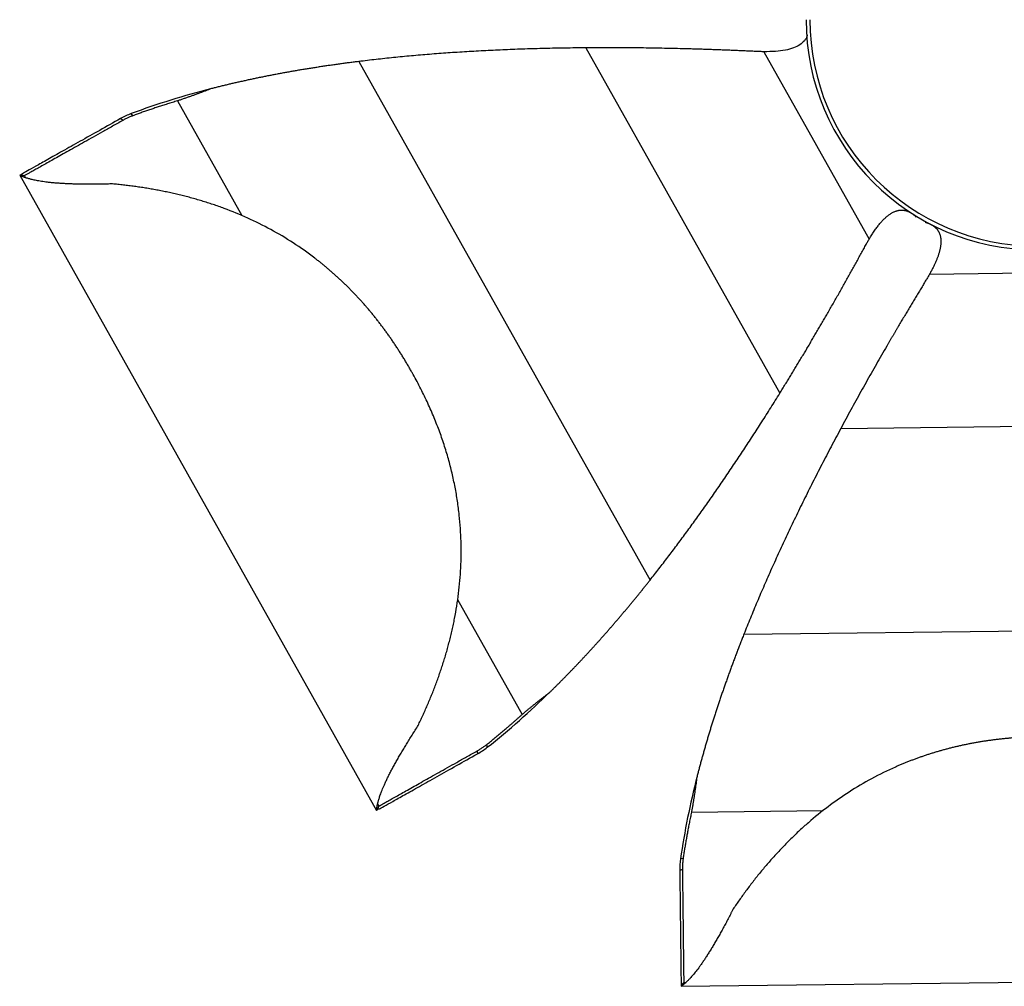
# Paper-space layout '_Inferior' of a CAD drawing. Header units: millimetres. Extents: x -205 to 325, y -312 to 192.
# Tile 1 of 4: x -205 to 52, y -312 to -60. Entities that reach past the tile are written whole.
import ezdxf

# ---------------------------------------------------------------- set-up
doc = ezdxf.new("R2010")
doc.units = ezdxf.units.MM

psp = doc.layouts.new('_Inferior')

# ---------------------------------------------------------------- linework, layer by layer
at = {"color": 7, "linetype": 'Continuous', "lineweight": 25}
for p, q in [((-57.46, -67.34), (-6.85, -157.43)), ((-11.01, -68.35), (16.45, -117.22)), ((-116.65, -70.91), (-40.67, -206.12)), ((-163.92, -81.17), (-147.11, -111.09)), ((-175.54, -85.04), (-175.97, -84.49)), ((-178.19, -86.27), (-178.76, -85.79)), ((-205.08, -100.58), (-112, -266.22)), ((-205.06, -100.57), (-111.99, -266.21)), ((-204.8, -100.42), (-205.05, -100.57)), ((-203.85, -100.69), (-204.8, -100.42)), ((-203.85, -100.69), (-203.56, -101.21)), ((28.81, -111.26), (28.7, -111.46)), ((31.09, -112.84), (31.2, -112.64)), ((32.22, -126.33), (88.27, -125.67)), ((9.05, -166.6), (112.37, -165.4)), ((-90.89, -211.16), (-74.03, -241.16)), ((-16.21, -220.25), (138.88, -218.44)), ((-83.37, -249.07), (-83.13, -249.72)), ((-85.8, -250.69), (-85.68, -251.43)), ((-111.73, -266.07), (-111.99, -266.21)), ((-111.75, -264.59), (-111.46, -265.11)), ((-111.73, -266.07), (-111.46, -265.11)), ((-29.88, -266.65), (4.44, -266.25)), ((-32.05, -278.7), (-32.74, -278.82)), ((-32.24, -281.61), (-32.94, -281.88)), ((-32.59, -312.06), (157.4, -309.84)), ((-32.59, -312.07), (157.4, -309.85)), ((-31.9, -311.05), (-32.59, -311.76)), ((-32.59, -311.76), (-32.58, -312.04)), ((-31.9, -311.05), (-31.31, -311.04))]:
    psp.add_line(p, q, dxfattribs=at)
for radius in [60, 59]:
    psp.add_arc((60, -60), radius, 180, 0, dxfattribs=at)
for points, knots in [([(0.3, -63.95), (0.29, -64.03), (0.21, -64.61), (-0.43, -65.58), (-1.65, -66.67), (-3.37, -67.47), (-5.51, -68.01), (-8.11, -68.33), (-9.99, -68.34), (-11.01, -68.35)], [0, 0, 0, 0, 0.020255, 0.134038, 0.255729, 0.396958, 0.565355, 0.765466, 1, 1, 1, 1]), ([(-57.46, -67.34), (-58.36, -67.35), (-60.15, -67.37), (-62.83, -67.4), (-65.48, -67.45), (-68.12, -67.51), (-70.73, -67.58), (-73.33, -67.66), (-75.91, -67.75), (-78.46, -67.85), (-81, -67.96), (-83.51, -68.08), (-86.01, -68.22), (-88.48, -68.36), (-90.94, -68.51), (-93.38, -68.68), (-95.79, -68.85), (-98.19, -69.04), (-100.57, -69.23), (-102.92, -69.44), (-105.26, -69.66), (-107.58, -69.89), (-109.87, -70.13), (-112.15, -70.38), (-114.41, -70.63), (-115.9, -70.82), (-116.65, -70.91)], [0, 0, 0, 0, 0.045255, 0.090193, 0.134813, 0.179118, 0.223107, 0.266782, 0.310142, 0.353189, 0.395923, 0.438346, 0.480458, 0.522259, 0.563752, 0.604935, 0.645811, 0.68638, 0.726643, 0.766601, 0.806256, 0.845607, 0.884656, 0.923403, 0.961851, 1, 1, 1, 1]), ([(-12.89, -68.29), (-13.11, -68.28), (-13.54, -68.26), (-14.2, -68.23), (-14.86, -68.2), (-15.52, -68.17), (-16.18, -68.14), (-16.84, -68.11), (-17.51, -68.08), (-18.18, -68.06), (-18.85, -68.03), (-19.53, -68), (-20.21, -67.97), (-20.89, -67.95), (-21.57, -67.92), (-22.25, -67.89), (-22.94, -67.87), (-23.63, -67.84), (-24.33, -67.82), (-25.02, -67.79), (-25.72, -67.77), (-26.43, -67.75), (-27.13, -67.73), (-27.84, -67.7), (-28.55, -67.68), (-29.26, -67.66), (-29.98, -67.64), (-30.7, -67.62), (-31.42, -67.6), (-32.14, -67.58), (-33.54, -67.55), (-35.6, -67.5), (-38.32, -67.44), (-41.05, -67.4), (-43.78, -67.36), (-46.51, -67.34), (-49.25, -67.32), (-51.98, -67.32), (-54.73, -67.32), (-56.55, -67.34), (-57.46, -67.34)], [0, 0, 0, 0, 0.014227, 0.028493, 0.042802, 0.057156, 0.071558, 0.086011, 0.100518, 0.115082, 0.129706, 0.14439, 0.159139, 0.173953, 0.188836, 0.203789, 0.218813, 0.23391, 0.249082, 0.26433, 0.279655, 0.295058, 0.310541, 0.326104, 0.341749, 0.357478, 0.37329, 0.389186, 0.405169, 0.421238, 0.437395, 0.498113, 0.559232, 0.620781, 0.682781, 0.745251, 0.808202, 0.871644, 0.935577, 1, 1, 1, 1]), ([(-11.01, -68.35), (-11.16, -68.35), (-11.47, -68.34), (-11.93, -68.33), (-12.41, -68.32), (-12.73, -68.3), (-12.89, -68.29)], [0, 0, 0, 0, 0.242974, 0.49061, 0.74294, 1, 1, 1, 1]), ([(-116.65, -70.91), (-117.05, -70.96), (-117.85, -71.06), (-119.04, -71.21), (-120.24, -71.37), (-121.42, -71.53), (-122.6, -71.69), (-123.77, -71.86), (-124.94, -72.03), (-126.1, -72.2), (-127.26, -72.38), (-128.41, -72.56), (-129.56, -72.74), (-130.69, -72.92), (-131.83, -73.11), (-132.96, -73.3), (-134.08, -73.5), (-135.19, -73.69), (-136.31, -73.9), (-137.41, -74.1), (-138.51, -74.31), (-139.6, -74.52), (-140.69, -74.73), (-141.77, -74.95), (-142.85, -75.17), (-143.92, -75.39), (-144.98, -75.61), (-146.04, -75.84), (-147.1, -76.08), (-148.15, -76.31), (-149.19, -76.55), (-150.23, -76.79), (-151.26, -77.04), (-152.28, -77.28), (-153.3, -77.54), (-154.32, -77.79), (-154.99, -77.96), (-155.33, -78.05)], [0, 0, 0, 0, 0.032257, 0.06427, 0.09604, 0.12757, 0.158861, 0.189915, 0.220735, 0.251323, 0.281681, 0.311812, 0.341719, 0.371403, 0.400867, 0.430115, 0.45915, 0.487973, 0.516589, 0.545, 0.573209, 0.60122, 0.629036, 0.65666, 0.684095, 0.711345, 0.738414, 0.765304, 0.79202, 0.818567, 0.844947, 0.871167, 0.897229, 0.923138, 0.9489, 0.974519, 1, 1, 1, 1]), ([(-155.33, -78.05), (-158.69, -78.92), (-162.18, -79.9), (-169.14, -82.06), (-172.62, -83.24), (-175.97, -84.49)], [0, 0, 0, 0, 0.5, 0.5, 1, 1, 1, 1]), ([(-155.33, -78.05), (-155.56, -78.14), (-156.03, -78.33), (-156.75, -78.61), (-157.48, -78.88), (-158.23, -79.16), (-158.99, -79.45), (-159.77, -79.73), (-160.57, -80.02), (-161.39, -80.3), (-162.22, -80.59), (-163.06, -80.88), (-163.63, -81.07), (-163.92, -81.17)], [0, 0, 0, 0, 0.082375, 0.166387, 0.252056, 0.339404, 0.428453, 0.519229, 0.611757, 0.706067, 0.802189, 0.900155, 1, 1, 1, 1]), ([(-163.92, -81.17), (-164.14, -81.24), (-164.58, -81.37), (-165.24, -81.57), (-165.89, -81.77), (-166.54, -81.97), (-167.19, -82.18), (-168, -82.43), (-168.96, -82.75), (-170.08, -83.12), (-171.19, -83.49), (-172.29, -83.87), (-173.38, -84.25), (-174.46, -84.64), (-175.18, -84.91), (-175.54, -85.04)], [0, 0, 0, 0, 0.055278, 0.11041, 0.165402, 0.220264, 0.275008, 0.329646, 0.425422, 0.521008, 0.616509, 0.712046, 0.807749, 0.903719, 1, 1, 1, 1]), ([(-178.76, -85.79), (-182.47, -87.87), (-186.07, -89.9), (-190.94, -92.63), (-192.47, -93.49), (-195.3, -95.09), (-196.6, -95.82), (-198.94, -97.13), (-199.97, -97.71), (-201.74, -98.7), (-202.47, -99.11), (-203.65, -99.77), (-204.08, -100.02), (-204.66, -100.34), (-204.8, -100.42), (-204.8, -100.42)], [0, 0, 0, 0, 0.25, 0.25, 0.375, 0.375, 0.5, 0.5, 0.625, 0.625, 0.75, 0.75, 0.875, 0.875, 1, 1, 1, 1]), ([(-178.18, -86.27), (-179.12, -86.8), (-180.03, -87.31), (-181.79, -88.3), (-184.36, -89.74), (-188.25, -91.93), (-191, -93.47), (-193.58, -94.92), (-196, -96.28), (-198.56, -97.72), (-199.87, -98.46), (-200.69, -98.92), (-201.08, -99.13), (-201.78, -99.53), (-202.11, -99.71), (-202.68, -100.03), (-202.94, -100.18), (-203.59, -100.54), (-203.85, -100.69), (-203.85, -100.69)], [0, 0, 0, 0, 0.0625, 0.0625, 0.125, 0.25, 0.375, 0.375, 0.5, 0.625, 0.6875, 0.6875, 0.75, 0.75, 0.8125, 0.8125, 0.875, 0.875, 1, 1, 1, 1]), ([(-175.54, -85.04), (-175.67, -85.09), (-175.93, -85.19), (-176.31, -85.35), (-176.7, -85.52), (-177.07, -85.69), (-177.45, -85.88), (-177.82, -86.07), (-178.06, -86.2), (-178.18, -86.27)], [0, 0, 0, 0, 0.141412, 0.283193, 0.42541, 0.568131, 0.711425, 0.855358, 1, 1, 1, 1]), ([(-180.86, -102.82), (-181.1, -102.83), (-181.58, -102.85), (-182.3, -102.86), (-183.01, -102.88), (-183.71, -102.89), (-184.41, -102.9), (-185.09, -102.91), (-185.76, -102.92), (-186.43, -102.92), (-187.08, -102.92), (-187.73, -102.92), (-188.37, -102.91), (-189, -102.9), (-189.62, -102.89), (-190.23, -102.88), (-190.83, -102.86), (-191.42, -102.84), (-192, -102.82), (-192.58, -102.8), (-193.14, -102.77), (-193.7, -102.74), (-194.24, -102.71), (-194.78, -102.67), (-195.3, -102.63), (-195.82, -102.59), (-196.33, -102.55), (-196.82, -102.5), (-197.31, -102.45), (-197.79, -102.4), (-198.64, -102.29), (-199.75, -102.13), (-201.01, -101.9), (-202.03, -101.66), (-202.75, -101.46), (-203.27, -101.31), (-203.64, -101.18), (-203.96, -101.07), (-204.24, -100.96), (-204.47, -100.86), (-204.66, -100.78), (-204.81, -100.7), (-204.92, -100.64), (-205, -100.6), (-205.03, -100.58), (-205.05, -100.57)], [0, 0, 0, 0, 0.020812, 0.041507, 0.062086, 0.082554, 0.102912, 0.123164, 0.143312, 0.16336, 0.183309, 0.203165, 0.222929, 0.242604, 0.262194, 0.281703, 0.301132, 0.320487, 0.339771, 0.358986, 0.378138, 0.397229, 0.416264, 0.435247, 0.454182, 0.473073, 0.491925, 0.510742, 0.529532, 0.548299, 0.567052, 0.631413, 0.689654, 0.741684, 0.787312, 0.813888, 0.83934, 0.863655, 0.886809, 0.908778, 0.929547, 0.949093, 0.967381, 0.984366, 1, 1, 1, 1]), ([(-102.73, -152.04), (-102.91, -151.72), (-103.27, -151.1), (-103.8, -150.17), (-104.35, -149.25), (-104.9, -148.34), (-105.46, -147.44), (-106.02, -146.55), (-106.58, -145.67), (-107.16, -144.8), (-107.73, -143.94), (-108.32, -143.09), (-108.91, -142.25), (-109.5, -141.42), (-110.1, -140.6), (-110.7, -139.8), (-111.31, -139), (-111.93, -138.21), (-112.55, -137.43), (-113.17, -136.66), (-113.8, -135.9), (-114.44, -135.15), (-115.08, -134.41), (-115.72, -133.68), (-116.37, -132.97), (-117.03, -132.26), (-117.69, -131.56), (-118.35, -130.87), (-119.02, -130.18), (-119.69, -129.51), (-120.37, -128.85), (-121.05, -128.2), (-121.74, -127.56), (-122.43, -126.93), (-123.12, -126.3), (-123.82, -125.69), (-124.52, -125.08), (-125.23, -124.49), (-125.94, -123.9), (-126.65, -123.32), (-127.37, -122.76), (-129.68, -120.97), (-133.68, -118.14), (-139.55, -114.66), (-145.57, -111.67), (-150.15, -109.79), (-153.18, -108.7), (-154.65, -108.19), (-156.11, -107.72), (-157.58, -107.26), (-159.05, -106.83), (-160.52, -106.42), (-161.99, -106.03), (-163.46, -105.67), (-164.94, -105.32), (-166.41, -105), (-167.87, -104.7), (-169.34, -104.41), (-170.8, -104.15), (-172.26, -103.91), (-173.71, -103.68), (-175.16, -103.48), (-176.59, -103.29), (-178.03, -103.12), (-179.45, -102.96), (-180.39, -102.87), (-180.86, -102.82)], [0, 0, 0, 0, 0.010992, 0.021922, 0.03279, 0.043599, 0.054349, 0.065041, 0.075675, 0.086254, 0.096777, 0.107246, 0.117661, 0.128025, 0.138337, 0.148599, 0.158812, 0.168977, 0.179094, 0.189165, 0.19919, 0.209172, 0.21911, 0.229005, 0.238859, 0.248672, 0.258446, 0.268181, 0.277878, 0.287538, 0.297161, 0.30675, 0.316304, 0.325824, 0.335312, 0.344767, 0.354192, 0.363585, 0.372949, 0.382284, 0.391591, 0.40087, 0.471445, 0.540873, 0.609438, 0.677385, 0.693389, 0.709388, 0.725386, 0.741385, 0.757388, 0.773397, 0.789415, 0.805445, 0.821489, 0.83755, 0.853632, 0.869738, 0.885872, 0.902039, 0.918243, 0.934488, 0.95078, 0.967125, 0.98353, 1, 1, 1, 1]), ([(16.45, -117.22), (16.56, -117.04), (16.78, -116.67), (17.11, -116.14), (17.45, -115.63), (17.78, -115.14), (18.1, -114.67), (18.43, -114.22), (18.76, -113.8), (19.08, -113.39), (19.4, -113), (19.72, -112.64), (20.04, -112.29), (20.36, -111.97), (20.68, -111.67), (20.99, -111.39), (21.31, -111.13), (21.62, -110.89), (21.93, -110.67), (22.24, -110.48), (22.55, -110.3), (22.86, -110.14), (23.16, -110.01), (23.47, -109.9), (23.77, -109.8), (24.07, -109.73), (24.37, -109.68), (24.67, -109.65), (24.97, -109.65), (25.27, -109.66), (25.56, -109.69), (25.85, -109.75), (26.15, -109.83), (26.44, -109.92), (26.72, -110.04), (27.01, -110.18), (27.3, -110.34), (27.58, -110.52), (27.86, -110.72), (28.14, -110.95), (28.42, -111.19), (28.6, -111.37), (28.7, -111.46)], [0, 0, 0, 0, 0.040128, 0.0791, 0.116925, 0.153614, 0.189179, 0.223632, 0.256987, 0.289261, 0.320469, 0.350631, 0.379768, 0.407903, 0.435062, 0.461273, 0.486568, 0.510983, 0.534557, 0.557335, 0.579363, 0.600697, 0.621395, 0.641522, 0.661148, 0.680349, 0.699206, 0.717804, 0.736233, 0.754583, 0.772949, 0.791421, 0.810091, 0.829047, 0.848374, 0.868149, 0.888448, 0.909339, 0.930885, 0.953143, 0.976166, 1, 1, 1, 1]), ([(31.09, -112.84), (31.18, -112.86), (31.37, -112.92), (31.64, -113), (31.9, -113.1), (32.15, -113.2), (32.39, -113.31), (32.62, -113.42), (32.84, -113.54), (33.05, -113.67), (33.25, -113.8), (33.44, -113.94), (33.62, -114.09), (33.79, -114.25), (33.95, -114.41), (34.1, -114.57), (34.24, -114.75), (34.37, -114.93), (34.49, -115.12), (34.6, -115.31), (34.7, -115.51), (34.8, -115.72), (34.88, -115.94), (34.95, -116.16), (35.01, -116.39), (35.06, -116.62), (35.1, -116.86), (35.13, -117.11), (35.15, -117.36), (35.16, -117.63), (35.17, -117.89), (35.16, -118.17), (35.14, -118.45), (35.11, -118.74), (35.07, -119.03), (35.02, -119.33), (34.96, -119.64), (34.9, -119.96), (34.82, -120.28), (34.73, -120.61), (34.63, -120.94), (34.52, -121.28), (34.41, -121.63), (34.28, -121.99), (34.14, -122.35), (33.99, -122.72), (33.83, -123.09), (33.67, -123.47), (33.49, -123.86), (33.3, -124.25), (33.1, -124.66), (32.9, -125.06), (32.68, -125.48), (32.45, -125.9), (32.3, -126.18), (32.22, -126.33)], [0, 0, 0, 0, 0.018065, 0.035661, 0.052808, 0.069528, 0.085842, 0.101776, 0.117355, 0.132607, 0.147563, 0.162254, 0.176713, 0.190976, 0.205078, 0.219058, 0.232955, 0.246807, 0.260655, 0.274539, 0.288497, 0.30257, 0.316795, 0.331208, 0.345846, 0.360742, 0.375928, 0.391433, 0.407288, 0.423518, 0.440148, 0.457201, 0.474698, 0.49266, 0.511104, 0.530048, 0.549506, 0.569494, 0.590025, 0.61111, 0.632762, 0.654991, 0.677805, 0.701215, 0.725229, 0.749854, 0.775097, 0.800965, 0.827463, 0.854599, 0.882376, 0.910801, 0.939877, 0.969608, 1, 1, 1, 1]), ([(15.52, -118.86), (15.6, -118.72), (15.75, -118.44), (15.99, -118.02), (16.22, -117.62), (16.37, -117.35), (16.45, -117.22)], [0, 0, 0, 0, 0.25706, 0.50939, 0.757026, 1, 1, 1, 1]), ([(-6.85, -157.43), (-6.61, -157.04), (-6.13, -156.26), (-5.41, -155.09), (-4.69, -153.93), (-3.98, -152.76), (-3.27, -151.59), (-2.56, -150.42), (-1.86, -149.25), (-1.15, -148.08), (-0.45, -146.91), (0.24, -145.74), (0.94, -144.57), (1.63, -143.39), (2.32, -142.22), (3.01, -141.04), (3.69, -139.87), (4.38, -138.69), (5.06, -137.52), (5.76, -136.3), (6.48, -135.03), (7.23, -133.74), (7.96, -132.45), (8.69, -131.17), (9.4, -129.9), (10.11, -128.64), (10.81, -127.39), (11.51, -126.14), (12.2, -124.91), (12.87, -123.68), (13.55, -122.46), (14.21, -121.25), (14.87, -120.05), (15.31, -119.26), (15.52, -118.86)], [0, 0, 0, 0, 0.032221, 0.064322, 0.0963, 0.128156, 0.15989, 0.191502, 0.222991, 0.25436, 0.285609, 0.316739, 0.347752, 0.37865, 0.409436, 0.440112, 0.470682, 0.501148, 0.531514, 0.561783, 0.595218, 0.62828, 0.660978, 0.693321, 0.725317, 0.756979, 0.788317, 0.819343, 0.850073, 0.880525, 0.91072, 0.940681, 0.970432, 1, 1, 1, 1]), ([(31.27, -127.95), (31.15, -128.13), (30.93, -128.51), (30.58, -129.07), (30.24, -129.63), (29.9, -130.19), (29.56, -130.76), (29.21, -131.33), (28.87, -131.9), (28.52, -132.48), (28.17, -133.05), (27.82, -133.63), (27.47, -134.21), (27.12, -134.8), (26.77, -135.38), (26.42, -135.97), (26.07, -136.57), (25.72, -137.16), (25.36, -137.76), (25.01, -138.36), (24.65, -138.96), (24.29, -139.56), (23.94, -140.17), (23.58, -140.78), (23.22, -141.4), (22.86, -142.01), (22.5, -142.63), (22.13, -143.25), (21.77, -143.87), (21.41, -144.5), (20.71, -145.71), (19.67, -147.49), (18.32, -149.86), (16.97, -152.23), (15.63, -154.61), (14.3, -156.99), (12.98, -159.38), (11.66, -161.78), (10.35, -164.19), (9.48, -165.8), (9.05, -166.6)], [0, 0, 0, 0, 0.014227, 0.028493, 0.042802, 0.057156, 0.071558, 0.086011, 0.100518, 0.115082, 0.129706, 0.14439, 0.159139, 0.173953, 0.188836, 0.203789, 0.218813, 0.23391, 0.249082, 0.26433, 0.279655, 0.295058, 0.310541, 0.326104, 0.341749, 0.357478, 0.37329, 0.389186, 0.405169, 0.421238, 0.437395, 0.498113, 0.559232, 0.620781, 0.682781, 0.745251, 0.808202, 0.871644, 0.935577, 1, 1, 1, 1]), ([(32.22, -126.33), (32.14, -126.46), (31.99, -126.73), (31.76, -127.13), (31.52, -127.54), (31.35, -127.81), (31.27, -127.95)], [0, 0, 0, 0, 0.242974, 0.49061, 0.74294, 1, 1, 1, 1]), ([(-101.33, -244.36), (-101.22, -244.15), (-101.02, -243.73), (-100.71, -243.08), (-100.41, -242.44), (-100.11, -241.79), (-99.81, -241.14), (-99.51, -240.48), (-99.21, -239.82), (-98.92, -239.15), (-98.63, -238.48), (-98.35, -237.81), (-98.07, -237.13), (-97.79, -236.45), (-97.51, -235.77), (-97.24, -235.08), (-96.97, -234.39), (-96.7, -233.7), (-96.44, -233), (-96.18, -232.3), (-95.93, -231.6), (-95.68, -230.89), (-95.43, -230.18), (-95.19, -229.46), (-94.95, -228.75), (-94.72, -228.03), (-94.49, -227.31), (-94.27, -226.58), (-94.05, -225.85), (-93.83, -225.12), (-93.62, -224.39), (-93.42, -223.65), (-93.22, -222.91), (-93.02, -222.17), (-92.83, -221.43), (-92.65, -220.68), (-92.47, -219.93), (-92.29, -219.18), (-92.13, -218.43), (-91.96, -217.67), (-91.81, -216.92), (-91.28, -214.26), (-90.54, -209.62), (-89.96, -202.91), (-89.88, -196.08), (-90.24, -190.88), (-90.65, -187.37), (-90.91, -185.55), (-91.2, -183.72), (-91.53, -181.89), (-91.91, -180.05), (-92.32, -178.21), (-92.78, -176.36), (-93.28, -174.51), (-93.82, -172.65), (-94.4, -170.79), (-95.03, -168.93), (-95.71, -167.06), (-96.43, -165.19), (-97.19, -163.32), (-98, -161.44), (-98.85, -159.56), (-99.75, -157.68), (-100.7, -155.8), (-101.69, -153.91), (-102.39, -152.66), (-102.73, -152.04)], [0, 0, 0, 0, 0.008241, 0.016464, 0.024671, 0.032863, 0.04104, 0.049203, 0.057353, 0.065491, 0.073616, 0.081731, 0.089836, 0.09793, 0.106016, 0.114093, 0.122162, 0.130223, 0.138278, 0.146326, 0.154368, 0.162404, 0.170436, 0.178462, 0.186485, 0.194503, 0.202518, 0.21053, 0.218539, 0.226546, 0.23455, 0.242553, 0.250554, 0.258554, 0.266553, 0.274551, 0.282549, 0.290548, 0.298546, 0.306546, 0.314546, 0.322548, 0.390579, 0.459232, 0.528753, 0.599426, 0.617997, 0.636681, 0.655484, 0.674413, 0.693473, 0.71267, 0.732013, 0.751507, 0.771159, 0.790978, 0.810971, 0.831144, 0.851507, 0.872066, 0.892831, 0.913808, 0.935006, 0.956432, 0.978094, 1, 1, 1, 1]), ([(-40.67, -206.12), (-40.29, -205.63), (-39.52, -204.66), (-38.36, -203.18), (-37.21, -201.68), (-36.05, -200.17), (-34.89, -198.65), (-33.73, -197.11), (-32.57, -195.55), (-31.41, -193.98), (-30.25, -192.39), (-29.09, -190.79), (-27.93, -189.18), (-26.76, -187.54), (-25.6, -185.89), (-24.43, -184.23), (-23.27, -182.55), (-22.1, -180.86), (-20.93, -179.15), (-19.76, -177.42), (-18.59, -175.68), (-17.42, -173.92), (-16.25, -172.15), (-15.08, -170.36), (-13.9, -168.56), (-12.73, -166.74), (-11.55, -164.91), (-10.38, -163.06), (-9.2, -161.2), (-8.02, -159.32), (-7.24, -158.06), (-6.85, -157.43)], [0, 0, 0, 0, 0.03155, 0.063305, 0.095265, 0.127431, 0.159803, 0.192382, 0.225169, 0.258164, 0.291368, 0.324781, 0.358403, 0.392236, 0.426279, 0.460534, 0.495, 0.529679, 0.56457, 0.599674, 0.634991, 0.670522, 0.706268, 0.742229, 0.778404, 0.814796, 0.851403, 0.888227, 0.925267, 0.962525, 1, 1, 1, 1]), ([(9.05, -166.6), (8.63, -167.4), (7.78, -168.98), (6.53, -171.34), (5.3, -173.69), (4.09, -176.03), (2.89, -178.36), (1.72, -180.68), (0.56, -182.98), (-0.57, -185.27), (-1.69, -187.55), (-2.79, -189.82), (-3.87, -192.07), (-4.94, -194.31), (-5.98, -196.54), (-7, -198.76), (-8.01, -200.96), (-8.99, -203.15), (-9.96, -205.33), (-10.91, -207.5), (-11.84, -209.65), (-12.75, -211.8), (-13.64, -213.93), (-14.52, -216.04), (-15.37, -218.15), (-15.93, -219.55), (-16.21, -220.25)], [0, 0, 0, 0, 0.045255, 0.090193, 0.134813, 0.179118, 0.223107, 0.266782, 0.310142, 0.353189, 0.395923, 0.438346, 0.480458, 0.522259, 0.563752, 0.604935, 0.645811, 0.68638, 0.726643, 0.766601, 0.806256, 0.845607, 0.884656, 0.923403, 0.961851, 1, 1, 1, 1]), ([(-66.89, -235.44), (-66.7, -235.26), (-66.32, -234.89), (-65.75, -234.33), (-65.19, -233.77), (-64.62, -233.21), (-64.05, -232.64), (-63.49, -232.07), (-62.92, -231.49), (-62.35, -230.91), (-61.78, -230.33), (-61.22, -229.74), (-60.65, -229.15), (-60.08, -228.56), (-59.51, -227.96), (-58.94, -227.36), (-58.38, -226.75), (-57.81, -226.14), (-57.24, -225.53), (-56.67, -224.91), (-56.1, -224.29), (-55.53, -223.67), (-54.96, -223.04), (-54.39, -222.41), (-53.82, -221.78), (-53.25, -221.14), (-52.68, -220.49), (-52.11, -219.85), (-51.54, -219.2), (-50.97, -218.54), (-50.4, -217.88), (-49.83, -217.22), (-49.26, -216.56), (-48.69, -215.89), (-48.12, -215.21), (-47.54, -214.54), (-46.97, -213.86), (-46.4, -213.17), (-45.83, -212.48), (-45.26, -211.79), (-44.68, -211.1), (-44.11, -210.4), (-43.54, -209.69), (-42.97, -208.99), (-42.39, -208.28), (-41.82, -207.56), (-41.25, -206.84), (-40.87, -206.36), (-40.67, -206.12)], [0, 0, 0, 0, 0.019378, 0.038835, 0.058374, 0.077996, 0.097703, 0.117498, 0.137383, 0.15736, 0.177429, 0.197595, 0.217858, 0.23822, 0.258683, 0.279248, 0.299918, 0.320694, 0.341577, 0.362569, 0.383672, 0.404886, 0.426214, 0.447656, 0.469215, 0.490891, 0.512685, 0.5346, 0.556637, 0.578796, 0.60108, 0.623489, 0.646024, 0.668688, 0.69148, 0.714402, 0.737456, 0.760642, 0.783962, 0.807416, 0.831005, 0.854731, 0.878594, 0.902595, 0.926736, 0.951016, 0.975437, 1, 1, 1, 1]), ([(-16.21, -220.25), (-16.36, -220.62), (-16.65, -221.37), (-17.09, -222.49), (-17.52, -223.62), (-17.95, -224.73), (-18.37, -225.84), (-18.79, -226.95), (-19.2, -228.06), (-19.61, -229.16), (-20.01, -230.26), (-20.4, -231.36), (-20.79, -232.45), (-21.18, -233.54), (-21.56, -234.62), (-21.93, -235.7), (-22.3, -236.78), (-22.66, -237.86), (-23.01, -238.93), (-23.37, -239.99), (-23.71, -241.06), (-24.05, -242.12), (-24.39, -243.18), (-24.72, -244.23), (-25.04, -245.28), (-25.36, -246.33), (-25.67, -247.37), (-25.98, -248.41), (-26.28, -249.44), (-26.57, -250.48), (-26.86, -251.51), (-27.15, -252.53), (-27.43, -253.55), (-27.7, -254.57), (-27.97, -255.59), (-28.24, -256.6), (-28.41, -257.28), (-28.49, -257.61)], [0, 0, 0, 0, 0.032257, 0.06427, 0.09604, 0.12757, 0.158861, 0.189915, 0.220735, 0.251323, 0.281681, 0.311812, 0.341719, 0.371403, 0.400867, 0.430115, 0.45915, 0.487973, 0.516589, 0.545, 0.573209, 0.60122, 0.629036, 0.65666, 0.684095, 0.711345, 0.738414, 0.765304, 0.79202, 0.818567, 0.844947, 0.871167, 0.897229, 0.923138, 0.9489, 0.974519, 1, 1, 1, 1]), ([(-74.03, -241.16), (-73.81, -240.98), (-73.39, -240.62), (-72.75, -240.1), (-72.13, -239.58), (-71.51, -239.07), (-70.9, -238.58), (-70.3, -238.1), (-69.71, -237.63), (-69.13, -237.17), (-68.56, -236.72), (-68, -236.28), (-67.44, -235.86), (-67.07, -235.58), (-66.89, -235.44)], [0, 0, 0, 0, 0.091983, 0.182313, 0.271016, 0.35812, 0.443648, 0.527624, 0.61007, 0.691005, 0.770448, 0.848418, 0.92493, 1, 1, 1, 1]), ([(-83.37, -249.07), (-83.2, -248.93), (-82.85, -248.66), (-82.33, -248.24), (-81.82, -247.83), (-81.3, -247.41), (-80.78, -246.98), (-80.26, -246.56), (-79.75, -246.13), (-79.23, -245.69), (-78.71, -245.26), (-78.19, -244.82), (-77.67, -244.37), (-77.15, -243.92), (-76.63, -243.47), (-76.11, -243.02), (-75.59, -242.56), (-75.07, -242.1), (-74.55, -241.63), (-74.2, -241.32), (-74.03, -241.16)], [0, 0, 0, 0, 0.055588, 0.111082, 0.166491, 0.221822, 0.277087, 0.332309, 0.387516, 0.442732, 0.497981, 0.553286, 0.608668, 0.664149, 0.719745, 0.775475, 0.831353, 0.887392, 0.943605, 1, 1, 1, 1]), ([(-111.98, -266.19), (-111.98, -266.19), (-111.98, -266.17), (-111.98, -266.13), (-111.98, -266.09), (-111.98, -266.03), (-111.97, -265.96), (-111.97, -265.88), (-111.96, -265.78), (-111.95, -265.68), (-111.93, -265.56), (-111.91, -265.43), (-111.89, -265.29), (-111.87, -265.13), (-111.83, -264.96), (-111.8, -264.78), (-111.75, -264.59), (-111.71, -264.38), (-111.65, -264.15), (-111.55, -263.75), (-111.36, -263.1), (-111.03, -262.11), (-110.58, -260.91), (-110.08, -259.72), (-109.57, -258.62), (-109.13, -257.69), (-108.65, -256.73), (-108.14, -255.75), (-107.59, -254.74), (-107.02, -253.69), (-106.41, -252.62), (-105.78, -251.53), (-105.11, -250.4), (-104.41, -249.25), (-103.69, -248.07), (-102.93, -246.86), (-102.14, -245.62), (-101.6, -244.78), (-101.33, -244.36)], [0, 0, 0, 0, 0.008449, 0.017311, 0.026576, 0.036236, 0.046284, 0.056712, 0.067514, 0.078684, 0.090217, 0.102111, 0.114363, 0.12697, 0.13993, 0.153237, 0.166887, 0.180877, 0.195205, 0.20987, 0.255635, 0.307917, 0.366518, 0.431342, 0.470306, 0.509364, 0.548573, 0.587975, 0.627607, 0.667506, 0.707704, 0.748234, 0.789128, 0.830412, 0.872115, 0.914263, 0.956884, 1, 1, 1, 1]), ([(-85.8, -250.69), (-85.68, -250.62), (-85.44, -250.48), (-85.08, -250.27), (-84.73, -250.04), (-84.38, -249.81), (-84.04, -249.57), (-83.7, -249.32), (-83.48, -249.15), (-83.37, -249.07)], [0, 0, 0, 0, 0.14464, 0.288572, 0.431865, 0.574586, 0.716804, 0.858586, 1, 1, 1, 1]), ([(61.65, -246.95), (61.29, -246.95), (60.57, -246.96), (59.5, -246.99), (58.43, -247.03), (57.37, -247.08), (56.31, -247.13), (55.26, -247.2), (54.22, -247.27), (53.18, -247.36), (52.15, -247.45), (51.13, -247.56), (50.11, -247.67), (49.1, -247.8), (48.09, -247.93), (47.09, -248.07), (46.1, -248.22), (45.11, -248.38), (44.13, -248.56), (43.15, -248.73), (42.19, -248.92), (41.23, -249.12), (40.27, -249.33), (39.32, -249.55), (38.38, -249.77), (37.44, -250), (36.51, -250.25), (35.59, -250.5), (34.67, -250.76), (33.76, -251.03), (32.85, -251.3), (31.95, -251.59), (31.06, -251.88), (30.17, -252.19), (29.29, -252.5), (28.42, -252.81), (27.55, -253.14), (26.69, -253.47), (25.84, -253.82), (24.99, -254.17), (24.14, -254.52), (21.47, -255.69), (17.07, -257.85), (11.2, -261.33), (5.69, -265.18), (1.84, -268.3), (-0.57, -270.43), (-1.72, -271.47), (-2.84, -272.53), (-3.94, -273.6), (-5.02, -274.68), (-6.09, -275.77), (-7.14, -276.88), (-8.16, -278), (-9.17, -279.12), (-10.16, -280.26), (-11.13, -281.4), (-12.08, -282.55), (-13.01, -283.71), (-13.92, -284.87), (-14.82, -286.04), (-15.69, -287.21), (-16.55, -288.38), (-17.39, -289.55), (-18.21, -290.72), (-18.73, -291.5), (-19, -291.89)], [0, 0, 0, 0, 0.010992, 0.021922, 0.03279, 0.043599, 0.054349, 0.065041, 0.075675, 0.086254, 0.096777, 0.107246, 0.117661, 0.128025, 0.138337, 0.148599, 0.158812, 0.168977, 0.179094, 0.189165, 0.19919, 0.209172, 0.21911, 0.229005, 0.238859, 0.248672, 0.258446, 0.268181, 0.277878, 0.287538, 0.297161, 0.30675, 0.316304, 0.325824, 0.335312, 0.344767, 0.354192, 0.363585, 0.372949, 0.382284, 0.391591, 0.40087, 0.471445, 0.540873, 0.609438, 0.677385, 0.693389, 0.709388, 0.725386, 0.741385, 0.757388, 0.773397, 0.789415, 0.805445, 0.821489, 0.83755, 0.853632, 0.869738, 0.885872, 0.902039, 0.918243, 0.934488, 0.95078, 0.967125, 0.98353, 1, 1, 1, 1]), ([(-111.46, -265.11), (-111.47, -265.11), (-111.2, -264.96), (-110.55, -264.6), (-110.3, -264.46), (-109.72, -264.13), (-109.4, -263.95), (-108.69, -263.55), (-108.31, -263.34), (-107.49, -262.88), (-106.18, -262.14), (-103.62, -260.7), (-101.2, -259.34), (-98.62, -257.89), (-95.87, -256.35), (-91.97, -254.16), (-89.41, -252.72), (-87.64, -251.73), (-86.74, -251.22), (-85.8, -250.69)], [0, 0, 0, 0, 0.125, 0.125, 0.1875, 0.1875, 0.25, 0.25, 0.3125, 0.3125, 0.375, 0.5, 0.625, 0.625, 0.75, 0.875, 0.9375, 0.9375, 1, 1, 1, 1]), ([(-111.42, -265.89), (-111.39, -265.87), (-111.24, -265.79), (-110.07, -265.13), (-107.91, -263.92), (-104.8, -262.17), (-100.92, -259.99), (-96.35, -257.42), (-91.27, -254.57), (-87.53, -252.47), (-85.68, -251.43)], [0, 0, 0, 0, 0.036489, 0.167393, 0.302572, 0.441113, 0.581719, 0.722796, 0.862771, 1, 1, 1, 1]), ([(-28.49, -257.61), (-29.35, -260.98), (-30.16, -264.51), (-31.6, -271.65), (-32.24, -275.27), (-32.74, -278.82)], [0, 0, 0, 0, 0.5, 0.5, 1, 1, 1, 1]), ([(-28.49, -257.61), (-28.52, -257.86), (-28.59, -258.36), (-28.69, -259.13), (-28.79, -259.9), (-28.91, -260.69), (-29.03, -261.5), (-29.15, -262.32), (-29.28, -263.16), (-29.42, -264.01), (-29.57, -264.88), (-29.72, -265.76), (-29.82, -266.35), (-29.88, -266.65)], [0, 0, 0, 0, 0.082375, 0.166387, 0.252056, 0.339404, 0.428453, 0.519229, 0.611757, 0.706067, 0.802189, 0.900155, 1, 1, 1, 1]), ([(-29.88, -266.65), (-29.92, -266.88), (-30.02, -267.32), (-30.16, -268), (-30.3, -268.67), (-30.43, -269.33), (-30.56, -270), (-30.72, -270.83), (-30.91, -271.83), (-31.12, -272.98), (-31.33, -274.14), (-31.52, -275.28), (-31.71, -276.43), (-31.88, -277.56), (-32, -278.32), (-32.05, -278.7)], [0, 0, 0, 0, 0.055278, 0.11041, 0.165402, 0.220264, 0.275008, 0.329646, 0.425422, 0.521008, 0.616509, 0.712046, 0.807749, 0.903719, 1, 1, 1, 1]), ([(-32.05, -278.7), (-32.07, -278.84), (-32.11, -279.11), (-32.15, -279.53), (-32.19, -279.94), (-32.22, -280.36), (-32.24, -280.78), (-32.25, -281.19), (-32.24, -281.47), (-32.24, -281.61)], [0, 0, 0, 0, 0.1414122, 0.2831931, 0.4254102, 0.5681314, 0.7114247, 0.8553583, 1, 1, 1, 1]), ([(-32.94, -281.88), (-32.89, -286.14), (-32.84, -290.27), (-32.78, -295.86), (-32.76, -297.61), (-32.72, -300.86), (-32.7, -302.35), (-32.67, -305.03), (-32.66, -306.21), (-32.63, -308.24), (-32.62, -309.08), (-32.61, -310.43), (-32.6, -310.93), (-32.59, -311.59), (-32.59, -311.76), (-32.59, -311.76)], [0, 0, 0, 0, 0.25, 0.25, 0.375, 0.375, 0.5, 0.5, 0.625, 0.625, 0.75, 0.75, 0.875, 0.875, 1, 1, 1, 1]), ([(-32.24, -281.61), (-32.23, -282.69), (-32.22, -283.73), (-32.2, -285.75), (-32.16, -288.69), (-32.11, -293.16), (-32.07, -296.31), (-32.04, -299.27), (-32.01, -302.05), (-31.97, -304.98), (-31.95, -306.49), (-31.94, -307.43), (-31.94, -307.87), (-31.93, -308.68), (-31.92, -309.05), (-31.92, -309.71), (-31.91, -310), (-31.9, -310.75), (-31.9, -311.05), (-31.9, -311.05)], [0, 0, 0, 0, 0.0625, 0.0625, 0.125, 0.25, 0.375, 0.375, 0.5, 0.625, 0.6875, 0.6875, 0.75, 0.75, 0.8125, 0.8125, 0.875, 0.875, 1, 1, 1, 1]), ([(-19, -291.89), (-19.11, -292.11), (-19.33, -292.54), (-19.66, -293.18), (-19.98, -293.81), (-20.31, -294.44), (-20.63, -295.05), (-20.95, -295.65), (-21.27, -296.24), (-21.59, -296.83), (-21.9, -297.4), (-22.22, -297.97), (-22.53, -298.53), (-22.84, -299.08), (-23.14, -299.61), (-23.45, -300.14), (-23.75, -300.66), (-24.05, -301.17), (-24.35, -301.67), (-24.64, -302.17), (-24.94, -302.65), (-25.23, -303.12), (-25.52, -303.58), (-25.81, -304.04), (-26.1, -304.48), (-26.38, -304.91), (-26.66, -305.34), (-26.94, -305.75), (-27.22, -306.16), (-27.5, -306.55), (-27.99, -307.24), (-28.67, -308.14), (-29.48, -309.13), (-30.17, -309.91), (-30.7, -310.46), (-31.08, -310.83), (-31.37, -311.1), (-31.62, -311.33), (-31.85, -311.52), (-32.05, -311.67), (-32.21, -311.8), (-32.35, -311.9), (-32.46, -311.97), (-32.54, -312.01), (-32.57, -312.03), (-32.58, -312.04)], [0, 0, 0, 0, 0.020812, 0.041507, 0.062086, 0.082554, 0.102912, 0.123164, 0.143312, 0.16336, 0.183309, 0.203165, 0.222929, 0.242604, 0.262194, 0.281703, 0.301132, 0.320487, 0.339771, 0.358986, 0.378138, 0.397229, 0.416264, 0.435247, 0.454182, 0.473073, 0.491925, 0.510742, 0.529532, 0.548299, 0.567052, 0.631413, 0.689654, 0.741684, 0.787312, 0.813888, 0.83934, 0.863655, 0.886809, 0.908778, 0.929547, 0.949093, 0.967381, 0.984366, 1, 1, 1, 1])]:
    psp.add_open_spline(points, degree=3, knots=knots, dxfattribs=at)
for points in [[(-175.97, -84.49), (-176.93, -84.85), (-177.86, -85.29), (-178.76, -85.79)], [(-205.05, -100.57), (-205.06, -100.57), (-205.06, -100.57), (-205.06, -100.57)], [(-83.13, -249.72), (-77.49, -245.31), (-71.87, -240.29), (-66.89, -235.44)], [(-85.68, -251.43), (-84.79, -250.93), (-83.94, -250.36), (-83.13, -249.72)], [(-32.74, -278.82), (-32.89, -279.83), (-32.95, -280.86), (-32.94, -281.88)], [(-32.58, -312.04), (-32.58, -312.05), (-32.59, -312.06), (-32.59, -312.06)]]:
    psp.add_open_spline(points, degree=3, dxfattribs=at)

doc.saveas('drawing.dxf')
